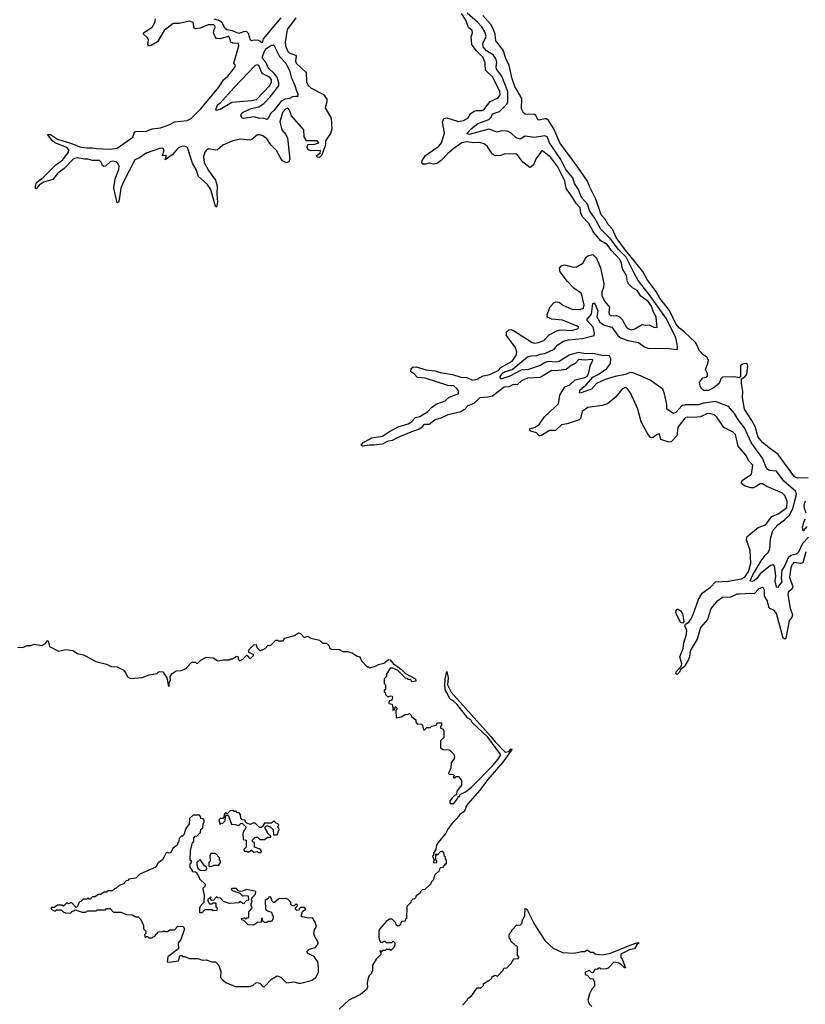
# Model space of a CAD drawing. Extents: x 2470790 to 2659118, y 702284 to 849036.
# Tile 97 of 154: x 2519271 to 2525992, y 813190 to 821618. Entities that reach past the tile are written whole.
import ezdxf

# ---------------------------------------------------------------- set-up
doc = ezdxf.new("R2010")
doc.units = 0

msp = doc.modelspace()

# ---------------------------------------------------------------- linework, layer by layer
at = {"layer": '0CON10XD'}
for points in [[(2526020.8, 817189.2), (2525966.9, 817135), (2525931.7, 817055), (2525915, 817042.9), (2525867.1, 817032.9), (2525845, 817011), (2525815, 816939.5), (2525790.5, 816905), (2525785.6, 816835), (2525791.7, 816805), (2525755, 816757.5), (2525745, 816760), (2525734.3, 816815), (2525740.3, 816855), (2525730.6, 816925), (2525725, 816944), (2525715, 816951.5), (2525695, 816945.8), (2525605.1, 816874.9), (2525577, 816835), (2525555, 816815.2), (2525535, 816808.4), (2525521.3, 816815), (2525542.8, 816865), (2525615.1, 816985), (2525648, 817032), (2525672.7, 817055), (2525689.4, 817085), (2525693.1, 817175), (2525712.9, 817245), (2525756.2, 817293.8), (2525815, 817337.6), (2525859, 817381), (2525885.8, 817435), (2525917.5, 817555), (2525910.2, 817580.2), (2525808.4, 817668.4), (2525745, 817753.6), (2525685, 817758.8), (2525662.2, 817775), (2525626.6, 817865), (2525528, 817998), (2525473.2, 818125), (2525420.6, 818190.6), (2525386.6, 818246.6), (2525335, 818307.8), (2525225, 818349.1), (2525125, 818337), (2525075, 818321.8), (2524965, 818322.9), (2524935, 818312.4), (2524885, 818256.7), (2524865, 818246.2), (2524807.9, 818285), (2524806.2, 818325), (2524788.8, 818415), (2524772.7, 818455), (2524665, 818533.9), (2524568.9, 818575), (2524516.7, 818596.7), (2524495, 818597), (2524455, 818580.4), (2524365, 818564.7), (2524280.3, 818539.7), (2524205.2, 818505), (2524162, 818455), (2524065, 818420), (2524059.2, 818425), (2524065, 818448.9), (2524118, 818492), (2524175, 818557.2), (2524220.1, 818579.9), (2524295, 818632.3), (2524325, 818676.7), (2524328.8, 818715), (2524315, 818743.5), (2524265, 818742), (2524175, 818760.2), (2524115, 818756.8), (2524050.8, 818769.2), (2523973.3, 818746.6), (2523885, 818692.7), (2523858, 818688), (2523793.4, 818693.4), (2523767.1, 818685), (2523725, 818657.2), (2523625, 818624.2), (2523562.5, 818617.5), (2523465, 818567), (2523395, 818544), (2523384.8, 818544.8), (2523382.4, 818565), (2523404.3, 818595), (2523418.5, 818605), (2523485, 818623.5), (2523615, 818731.2), (2523648, 818742), (2523695, 818742.5), (2523724.6, 818755.4), (2523765, 818761.9), (2523842.3, 818797.7), (2523875.3, 818835), (2523923.9, 818866.1), (2523965, 818876.5), (2524085, 818889), (2524185, 818914.6), (2524188.7, 818935), (2524178.2, 818985), (2524122.3, 819045), (2524124.6, 819055), (2524162.1, 819097.9), (2524175, 819188), (2524185, 819196), (2524195, 819180.9), (2524216.8, 819125), (2524208.3, 819075), (2524235, 819028.5), (2524272.4, 819002.4), (2524336.7, 818985), (2524389.5, 818915), (2524414.8, 818894.8), (2524475, 818872.3), (2524564.2, 818854.2), (2524615, 818817.5), (2524645.8, 818805.8), (2524823.1, 818803.1), (2524897.5, 818795), (2524898.9, 818825), (2524883.1, 818895), (2524805, 819058.1), (2524657.2, 819267.2), (2524561.4, 819385), (2524529, 819449), (2524458.3, 819585), (2524395, 819651.9), (2524322.3, 819745), (2524242.9, 819825), (2524186.5, 819926.5), (2524148.6, 819975), (2524128.3, 820038.3), (2524078.7, 820095), (2524052.2, 820165), (2524018.9, 820215), (2524001.9, 820265), (2523943.2, 820335), (2523900.8, 820420.8), (2523804.8, 820565), (2523785, 820614.6), (2523764, 820624), (2523675, 820609.4), (2523595, 820622.4), (2523553.5, 820596.5), (2523518.2, 820608.2), (2523475, 820647.9), (2523445, 820662.9), (2523393.8, 820666.2), (2523355, 820654.8), (2523285, 820680.5), (2523115.5, 820635.5), (2523095.8, 820645), (2523135, 820688.1), (2523191.4, 820728.6), (2523284.6, 820765), (2523304.7, 820785), (2523315, 820813.5), (2523375, 820831.1), (2523437.9, 820895), (2523447.8, 820915), (2523446.8, 821005), (2523394.8, 821135), (2523351.1, 821195), (2523347.5, 821215), (2523352.4, 821255), (2523343.9, 821283.9), (2523324.7, 821315), (2523265, 821351.7), (2523236.8, 821385), (2523234.2, 821415.8), (2523262.9, 821475), (2523250.7, 821515), (2523225, 821556.2), (2523188.4, 821598.4), (2523098, 821675)], [(2521634.7, 821635.3), (2521560.2, 821535), (2521542.9, 821425), (2521545.8, 821395), (2521564.7, 821345), (2521576.9, 821335), (2521630.9, 821315), (2521635.3, 821305), (2521630.2, 821265), (2521636.6, 821245), (2521722.9, 821165), (2521725.3, 821085), (2521738, 821055), (2521765, 821031.1), (2521868.8, 820978.8), (2521897.9, 820937.9), (2521898.5, 820915), (2521885.6, 820865), (2521935.6, 820775), (2521941.8, 820685), (2521929.4, 820645), (2521888.3, 820581.7), (2521888, 820545), (2521877.5, 820522.5), (2521853.8, 820455), (2521835, 820438.6), (2521815, 820442.9), (2521810, 820455), (2521842.5, 820475), (2521845, 820500), (2521765, 820496), (2521740, 820505), (2521730, 820525), (2521735, 820550), (2521795, 820552.5), (2521830, 820565), (2521815, 820580), (2521725, 820580), (2521706, 820615), (2521701.2, 820675), (2521595.5, 820795), (2521580.4, 820845), (2521565, 820860.5), (2521545, 820853.6), (2521520.3, 820825), (2521497.8, 820745), (2521513.9, 820675), (2521547.5, 820635), (2521563.6, 820605), (2521581.3, 820425), (2521575, 820401.1), (2521555, 820394.1), (2521520.8, 820410.8), (2521501.2, 820435), (2521467.5, 820497.5), (2521421.6, 820545), (2521385, 820598.9), (2521350, 820625), (2521325, 820633.7), (2521305, 820633.3), (2521258.4, 820591.6), (2521243.2, 820586.8), (2521163.7, 820596.3), (2521095, 820582), (2521009.7, 820545), (2520964.7, 820505.3), (2520945, 820502.6), (2520885, 820511.9), (2520865, 820500), (2520854.5, 820485.5), (2520844.8, 820444.8), (2520850.5, 820395), (2520886.6, 820326.6), (2520945.3, 820245), (2520959.6, 820195), (2520957.1, 820125), (2520962.7, 820057.3), (2520955, 820013.3), (2520945, 820020), (2520907.5, 820165), (2520875, 820211.8), (2520802, 820275), (2520780.5, 820335), (2520749.5, 820389.5), (2520705.9, 820525), (2520685, 820534.7), (2520655, 820532.7), (2520629.6, 820520.4), (2520616.1, 820506.1), (2520575, 820462.5), (2520515, 820420), (2520527, 820457), (2520493, 820453), (2520506.9, 820505), (2520498, 820515), (2520475, 820518.4), (2520352.5, 820475), (2520295, 820436.7), (2520255, 820420), (2520158.3, 820231.7), (2520137, 820175), (2520123.3, 820075), (2520115, 820056), (2520105, 820050), (2520075.3, 820175), (2520087.6, 820255), (2520119.3, 820335), (2520120.7, 820365), (2520113.3, 820385), (2520095, 820401.4), (2520065, 820408.7), (2520045, 820400.8), (2520005, 820365.3), (2519992.2, 820362.2), (2519979.7, 820369.7), (2519969.4, 820399.4), (2519953.7, 820413.7), (2519895, 820414.1), (2519855, 820424.8), (2519825.2, 820425.2), (2519765, 820437.2), (2519732.4, 820427.6), (2519650.6, 820345), (2519596.1, 820305), (2519555, 820251.3), (2519475, 820228.6), (2519438.9, 820201.1), (2519415, 820172.5), (2519405, 820172.5), (2519405, 820197.5), (2519415, 820223.8), (2519472.5, 820267.5), (2519580, 820375), (2519640.8, 820419.2), (2519689.5, 820485), (2519690.5, 820505), (2519675.5, 820525.5), (2519572.5, 820565), (2519548.8, 820585), (2519510, 820635), (2519535, 820636.9), (2519595, 820596), (2519715, 820559.2), (2519795, 820526.2), (2519845, 820520), (2519895, 820522.5), (2519924.3, 820515), (2520045, 820510.7), (2520105, 820518), (2520238.6, 820611.4), (2520253.1, 820655), (2520265, 820662.5), (2520355, 820663.7), (2520405, 820684), (2520475, 820693.2), (2520555, 820722.3), (2520595, 820743.7), (2520704.8, 820755.2), (2520737.7, 820772.3), (2520816.7, 820853.3), (2520977.7, 821042.3), (2521015, 821104), (2521052.4, 821135), (2521109.6, 821205), (2521117.4, 821227.4), (2521104, 821245), (2521145.2, 821394.8), (2521143.8, 821415), (2521097.5, 821417.5), (2521077.8, 821425), (2521066.8, 821465), (2521055, 821473.2), (2520985, 821453.9), (2520955, 821456.1), (2520942.1, 821472.1), (2520930.2, 821505), (2520930.8, 821525), (2520942.1, 821555), (2520941.8, 821565), (2520930.9, 821575), (2520882.2, 821575), (2520815, 821546.2), (2520775, 821538.8), (2520764.1, 821545), (2520754.8, 821594.8), (2520725, 821605.1), (2520635, 821586.9), (2520585, 821584.8), (2520507.6, 821525), (2520450.5, 821429.5), (2520395, 821397.9), (2520371.9, 821391.9), (2520368.1, 821405), (2520373.2, 821445), (2520362.3, 821465), (2520331.1, 821495), (2520329.4, 821505), (2520404.8, 821555.2), (2520426.1, 821595), (2520433.1, 821625)], [(2521505.1, 821634.9), (2521354.5, 821455), (2521345, 821420.9), (2521315, 821439.4), (2521277.7, 821442.3), (2521255, 821436), (2521245, 821442), (2521229.3, 821499.3), (2521215.1, 821515.1), (2521195, 821516.6), (2521145, 821498.7), (2521091.7, 821521.7), (2521041.9, 821531.9), (2521027.1, 821545), (2521003.3, 821593.3), (2520975, 821612.6), (2520935, 821623)], [(2523857.1, 819202.9), (2523885, 819200), (2523917.1, 819175), (2523995, 819141.8), (2524062.6, 819137.4), (2524095, 819149.5), (2524100.8, 819175), (2524078.5, 819275), (2524010.5, 819320.5), (2523957.6, 819377.6), (2523895, 819460), (2523888.3, 819491.7), (2523905, 819510), (2523931.2, 819518.8), (2524009.3, 819499.3), (2524035, 819502.5), (2524090, 819535), (2524117.5, 819585), (2524131.7, 819598.3), (2524175, 819607.5), (2524205, 819577.5), (2524239.2, 819495), (2524268.8, 819361.2), (2524266, 819325), (2524251.3, 819285), (2524251.8, 819258.2), (2524275, 819207.8), (2524317.5, 819157.5), (2524311.3, 819115), (2524314.6, 819095), (2524334.2, 819084.3), (2524375.4, 819085.4), (2524398.7, 819078.7), (2524427.8, 819047.8), (2524452.9, 818997.1), (2524470.6, 818975), (2524505, 818964), (2524535, 818970.9), (2524595, 819010), (2524625.8, 819004.2), (2524655, 819006.7), (2524695, 818986.7), (2524725, 818982.5), (2524717.1, 819075), (2524693.8, 819113.8), (2524676.3, 819165), (2524647, 819205), (2524585, 819252.7), (2524555, 819299.2), (2524513.5, 819323.5), (2524483.3, 819353.3), (2524470, 819375), (2524461.4, 819425), (2524429.5, 819485), (2524418.6, 819535), (2524404.7, 819565), (2524333.3, 819643.3), (2524298.4, 819695), (2524242.9, 819725), (2524179.2, 819799.3), (2524139.5, 819875), (2524083.6, 819933.6), (2524070.5, 819965), (2524065, 820006.9), (2524033.2, 820043.2), (2523995.4, 820105.4), (2523945.3, 820175.3), (2523935.2, 820235), (2523875, 820358.4), (2523815, 820439.2), (2523745, 820495.6), (2523735, 820492), (2523689.1, 820430.9), (2523666.7, 820375), (2523645, 820355.7), (2523635, 820354.4), (2523575, 820399.2), (2523535, 820453.1), (2523515, 820470.6), (2523415, 820468.5), (2523383.6, 820456.4), (2523342.2, 820452.2), (2523316.8, 820466.8), (2523269.2, 820535), (2523245, 820554.4), (2523205, 820566.1), (2523155, 820562.9), (2523095, 820573.4), (2523055, 820562.9), (2522985.4, 820515), (2522935, 820474.1), (2522877.2, 820412.8), (2522841.6, 820388.4), (2522815, 820380.5), (2522775, 820390), (2522743, 820383), (2522720.5, 820380.5), (2522712, 820395), (2522715, 820412.5), (2522742, 820455), (2522856.9, 820535), (2522879.2, 820565), (2522905, 820647.5), (2522888.7, 820745), (2522898.7, 820771.3), (2522925, 820778.6), (2523025, 820745.8), (2523066.9, 820755), (2523105, 820775.4), (2523130, 820815), (2523157.8, 820835), (2523175, 820841.1), (2523225, 820839.8), (2523242.4, 820847.6), (2523295, 820916.7), (2523365, 820950), (2523381.9, 820975), (2523377.6, 821005), (2523320, 821125), (2523255.6, 821185), (2523253.8, 821245), (2523235.8, 821295), (2523175, 821355.8), (2523139.8, 821405), (2523132.2, 821472.2), (2523143.5, 821505), (2523141.9, 821525), (2523110.8, 821550.7), (2523087.8, 821615), (2523050.6, 821670.6)], [(2526016.2, 817696.2), (2525925.3, 817694.7), (2525900.6, 817705), (2525759.4, 817895), (2525695, 817944.7), (2525625, 817999.1), (2525588.8, 818045), (2525562.6, 818135), (2525535, 818188.2), (2525471.6, 818285), (2525454, 818385), (2525458.2, 818435), (2525445.9, 818504.1), (2525446.7, 818543.3), (2525478, 818565), (2525491.4, 818585), (2525501.4, 818655), (2525497.9, 818667.9), (2525485, 818674), (2525455, 818670), (2525436.7, 818655), (2525437.5, 818562.5), (2525427, 818553), (2525385, 818561.2), (2525285, 818558.8), (2525268, 818545), (2525255.7, 818505), (2525205, 818464.6), (2525162.5, 818445), (2525125, 818444), (2525107.5, 818455), (2525091.7, 818481.7), (2525086.7, 818515), (2525115, 818553.8), (2525145, 818557.5), (2525155, 818570), (2525155, 818590), (2525137.1, 818625), (2525159.1, 818675), (2525162.5, 818705), (2525149.2, 818729.2), (2525115, 818752.7), (2525086.2, 818785), (2525064.5, 818834.5), (2525052.5, 818855), (2524957, 818947), (2524915, 818978.4), (2524883.5, 819015), (2524829, 819129), (2524747.9, 819235), (2524714.2, 819295), (2524638.1, 819395), (2524602.5, 819462.5), (2524452.4, 819645), (2524374.8, 819755), (2524342.6, 819825), (2524304.7, 819865), (2524279.4, 819909.4), (2524245, 819948.5), (2524200.6, 820080.6), (2524148.2, 820185), (2524128.7, 820235), (2524047.3, 820357.3), (2523892.1, 820565), (2523840.9, 820685), (2523795, 820756.5), (2523778.5, 820768.5), (2523765, 820770.4), (2523715, 820759.4), (2523704.6, 820764.6), (2523687.2, 820797.2), (2523675, 820807.5), (2523595, 820810), (2523581.7, 820821.7), (2523563.3, 820855), (2523566.7, 820945), (2523508.4, 821045), (2523485, 821112), (2523460, 821225), (2523430.3, 821285), (2523407.1, 821357.1), (2523345, 821436.2), (2523337.5, 821495), (2523326.7, 821526.7), (2523305.2, 821575.2), (2523234.6, 821655)], [(2521385, 820764.2), (2521355, 820774), (2521325, 820771.2), (2521275, 820787.1), (2521185, 820771.4), (2521173.8, 820775), (2521162, 820795), (2521170, 820815), (2521183.7, 820826.3), (2521252.5, 820857.6), (2521317.1, 820872.9), (2521360.2, 820899.8), (2521413.1, 820956.9), (2521487, 821053), (2521487.4, 821077.4), (2521472.6, 821125), (2521448.1, 821158.1), (2521397.1, 821205), (2521378.5, 821248.5), (2521344.7, 821295), (2521368.8, 821355), (2521385, 821374.6), (2521425, 821401.3), (2521445, 821399.4), (2521494.1, 821304.1), (2521547, 821245), (2521581.4, 821175), (2521592.5, 821125), (2521626.1, 821055), (2521637.9, 821007.9), (2521650, 820985), (2521649.5, 820960.5), (2521629.7, 820959.7), (2521605, 820958.2), (2521579.2, 820945), (2521541.2, 820938.8), (2521507.9, 820922.1), (2521445, 820842.2), (2521416.2, 820815), (2521397.3, 820772.7), (2521385, 820764.2)], [(2520955, 820843.8), (2520985, 820852.3), (2521085, 820911.9), (2521255, 820925.7), (2521295.8, 820934.2), (2521410.4, 821055), (2521426.4, 821085), (2521425, 821105.4), (2521407.4, 821125), (2521346.7, 821156.7), (2521318.2, 821225), (2521305, 821230.8), (2521285, 821226.3), (2521103.7, 821036.3), (2520986.4, 820903.6), (2520959.3, 820885), (2520948.1, 820855), (2520947.3, 820847.3), (2520955, 820843.8)], [(2525995.9, 817064.1), (2525969.9, 816970.1), (2525955, 816963.5), (2525895, 816971.9), (2525878.5, 816955), (2525867.5, 816925), (2525855.7, 816845), (2525885.3, 816765), (2525876.9, 816743.1), (2525845, 816717.1), (2525843.4, 816696.6), (2525862.3, 816582.3), (2525883.3, 816525), (2525877.5, 816505), (2525855, 816471.2), (2525826.1, 816325), (2525816, 816315), (2525803.8, 816325), (2525744.6, 816535), (2525725, 816561.8), (2525688.2, 816578.2), (2525680, 816590), (2525668, 816645), (2525644.1, 816685), (2525642, 816735), (2525635, 816751.1), (2525625, 816756.8), (2525595, 816745.9), (2525555, 816702.9), (2525525, 816707.6), (2525429.1, 816700.9), (2525405, 816700), (2525355, 816674.8), (2525285, 816671.5), (2525235, 816637.8), (2525195, 816593.6), (2525183.9, 816575), (2525155.8, 816484.2), (2525095.8, 816415), (2525067.6, 816315), (2525006.4, 816215), (2525000, 816165), (2524989.1, 816135), (2524955, 816078), (2524923.3, 816056.7), (2524915, 816034), (2524895, 816013.8), (2524885, 816020), (2524886.2, 816035), (2524932.8, 816087.2), (2524934.6, 816105), (2524919.6, 816165), (2524947.5, 816235), (2524952.5, 816285), (2524977, 816357), (2524978.7, 816388.7), (2524960.7, 816429.3), (2524967.5, 816445), (2524995, 816460), (2525015, 816489.2), (2525036.8, 816535), (2525078, 816655), (2525110, 816710), (2525180.6, 816759.4), (2525225, 816807.3), (2525335, 816811.7), (2525445, 816832.5), (2525475, 816845.9), (2525505.7, 816895), (2525525.5, 816965), (2525520, 817075), (2525489.2, 817165), (2525494.4, 817195), (2525589.1, 817270.9), (2525652.5, 817295), (2525705, 817366.3), (2525765, 817392.5), (2525835, 817441.8), (2525837.4, 817497.4), (2525816.7, 817545), (2525796.6, 817566.6), (2525662.9, 817622.9), (2525625, 817644.6), (2525605, 817644.4), (2525574.7, 817625.3), (2525548.9, 817611.1), (2525525, 817610), (2525476.3, 817626.3), (2525450, 817645), (2525444.6, 817655.4), (2525451.9, 817675), (2525532.2, 817727.8), (2525541.8, 817805), (2525505.4, 817845), (2525485, 817886.5), (2525417.7, 817967.7), (2525395, 818068.6), (2525375, 818086.5), (2525295, 818128.1), (2525235, 818217.1), (2525215, 818235.6), (2525185, 818245.4), (2525155, 818246.2), (2525095, 818219.3), (2525035, 818212.9), (2524985, 818217.1), (2524965, 818210), (2524900.5, 818129.5), (2524893.4, 818055), (2524845, 818004), (2524825, 818002.5), (2524757.5, 818025), (2524743.3, 818073.3), (2524725, 818068.8), (2524689.5, 818040.5), (2524675, 818038.8), (2524665, 818043.8), (2524640.6, 818080.6), (2524588, 818175), (2524560.6, 818285), (2524496, 818425), (2524469.7, 818459.7), (2524455, 818469.2), (2524424, 818455), (2524364.4, 818385.6), (2524299.3, 818330.7), (2524254.1, 818315.9), (2524130.2, 818299.8), (2524082, 818265), (2524069.2, 818205), (2524057.1, 818192.9), (2523955, 818159.4), (2523905, 818149.2), (2523855, 818102.5), (2523805, 818100.6), (2523735, 818058.8), (2523715, 818057.5), (2523692.7, 818082.7), (2523645, 818096), (2523632, 818105), (2523634, 818115), (2523680, 818130), (2523715.8, 818154.2), (2523761.5, 818218.5), (2523849.4, 818300.6), (2523880.9, 818329.1), (2523891.5, 818405), (2523934.1, 818475.9), (2523975, 818490.4), (2524023.3, 818536.7), (2524105, 818556), (2524125, 818566.7), (2524137.1, 818587.1), (2524155.7, 818664.3), (2524175, 818700), (2524175, 818706.2), (2524165, 818709.2), (2524105, 818704.5), (2524055, 818708.8), (2524024, 818676), (2523990.4, 818659.6), (2523945, 818623.8), (2523858.2, 818611.8), (2523825, 818614), (2523723.5, 818556.5), (2523615, 818549.3), (2523565, 818527), (2523526.2, 818493.8), (2523495, 818496.4), (2523455.8, 818474.2), (2523415, 818471.3), (2523315, 818396.7), (2523275, 818386), (2523208.7, 818381.3), (2523155, 818332.2), (2523105, 818312.2), (2523072.3, 818277.7), (2523045, 818261.8), (2522935, 818235.7), (2522875, 818207.7), (2522826.3, 818193.7), (2522775, 818152.5), (2522735, 818154.2), (2522725, 818149.3), (2522705, 818123.6), (2522685, 818109.6), (2522645, 818098.4), (2522507.1, 818042.9), (2522458.6, 818015), (2522415, 818006.2), (2522375, 817985.6), (2522304.2, 817975.8), (2522262.5, 817977.5), (2522205, 817966.7), (2522192.5, 817975), (2522207.5, 817995), (2522285, 818039.4), (2522375, 818053.8), (2522435, 818094.6), (2522507.7, 818132.3), (2522595, 818159.4), (2522625, 818179.8), (2522657.3, 818212.7), (2522695, 818222.3), (2522763.2, 818265), (2522795, 818298), (2522835, 818327.4), (2522912.2, 818355), (2522945, 818387.4), (2523021.1, 818415), (2523028.1, 818435), (2523015, 818457.3), (2522985, 818483.1), (2522935, 818485.9), (2522738.9, 818548.9), (2522674.2, 818554.2), (2522645, 818588), (2522616.2, 818605), (2522618.8, 818631.2), (2522635, 818644), (2522665, 818645.6), (2522745, 818620.4), (2522825, 818612.3), (2522868, 818598), (2522975, 818580), (2523045, 818558.6), (2523095, 818556.7), (2523145, 818533), (2523185, 818542.4), (2523235, 818568.8), (2523291.9, 818581.9), (2523364.6, 818615), (2523388.5, 818641.5), (2523483.8, 818695), (2523517.8, 818745), (2523522.9, 818775), (2523510.7, 818815), (2523434.6, 818915), (2523436.2, 818945), (2523455, 818962.9), (2523475, 818965.5), (2523495, 818958.5), (2523655, 818856.2), (2523675, 818848.9), (2523710, 818855), (2523755, 818872.5), (2523800, 818920), (2523865.3, 818954.7), (2523895, 818962.3), (2523995, 818957.4), (2524049.2, 818975), (2524053.1, 818985), (2524041.4, 818995), (2523914, 819045), (2523824.6, 819054.6), (2523785, 819071.2), (2523783.1, 819095), (2523808.8, 819161.2), (2523843.2, 819196.8), (2523857.1, 819202.9)], [(2525998.6, 817395), (2525985.4, 817435.4), (2525983.1, 817466.9), (2525995, 817500)], [(2526005, 817280), (2525975, 817243.3), (2525967.8, 817275), (2525981.2, 817325), (2525994, 817345)], [(2524945, 816452.5), (2524925, 816457.5), (2524886.2, 816535), (2524883.9, 816556.1), (2524895, 816572.5), (2524905, 816573.3), (2524925, 816558.8), (2524941.4, 816535), (2524953.3, 816466.7), (2524945, 816452.5)], [(2519255, 816247.5), (2519296.4, 816243.6), (2519335, 816260), (2519365, 816262.5), (2519395, 816273.3), (2519459.3, 816260.7), (2519492, 816278), (2519505, 816302.5), (2519515, 816302.5), (2519525, 816252.5), (2519603, 816213), (2519665, 816227.5), (2519725, 816217.5), (2519765, 816192.5), (2519815, 816182.5), (2519840.7, 816170.7), (2519923.6, 816123.6), (2520015, 816102.5), (2520055, 816082.5), (2520105, 816077.5), (2520155, 816052.5), (2520180, 816025), (2520193.6, 815993.6), (2520218.3, 815978.3), (2520318.3, 815988.3), (2520378.3, 816011.7), (2520447, 816023), (2520465, 816040), (2520497, 816037), (2520530, 815985), (2520545, 815910), (2520550, 815915), (2520550, 815945), (2520560, 815965), (2520558.8, 815995), (2520575, 816022.5), (2520610, 816045), (2520655, 816047.5), (2520680.7, 816059.3), (2520699.3, 816070.7), (2520745, 816120), (2520775, 816120), (2520785, 816110), (2520795, 816110), (2520820, 816135), (2520865, 816162.5), (2520927, 816157), (2520965, 816130), (2521015, 816140), (2521065, 816140), (2521075, 816147.5), (2521091.7, 816148.3), (2521125, 816170), (2521140, 816165), (2521140, 816145), (2521155, 816130), (2521180, 816145), (2521215, 816180), (2521228.3, 816168.3), (2521230, 816155), (2521245, 816150), (2521270, 816175), (2521270, 816185), (2521231.7, 816201.7), (2521230, 816225), (2521275, 816267.5), (2521295, 816270), (2521300, 816245), (2521325, 816220), (2521335, 816220), (2521370, 816235), (2521395, 816260), (2521420, 816265), (2521463, 816307), (2521477, 816307), (2521485, 816300), (2521525, 816300), (2521540, 816325), (2521621.7, 816348.3), (2521655, 816370), (2521673, 816363), (2521705, 816330), (2521735, 816342.5), (2521763, 816323), (2521837, 816307), (2521865, 816280), (2521895, 816280), (2521918.3, 816258.3), (2521921.7, 816241.7), (2521935, 816230), (2522005, 816227.5), (2522035, 816210), (2522075, 816210), (2522115, 816200), (2522153, 816173), (2522180, 816165), (2522195, 816130), (2522245, 816080), (2522255, 816080), (2522265, 816070), (2522315, 816084), (2522341.7, 816098.3), (2522385, 816108.8), (2522425, 816141.2), (2522439.5, 816139.5), (2522466, 816106), (2522537.5, 816055), (2522570.7, 816020.7), (2522657.5, 815975), (2522660, 815955), (2522625, 815950), (2522618.3, 815968.3), (2522595, 815970), (2522588.3, 815978.3), (2522571.7, 815981.7), (2522507, 816047), (2522465, 816067.5), (2522441.7, 816068.3), (2522410, 816015), (2522410, 815995), (2522390, 815975), (2522390, 815935), (2522400, 815925), (2522400, 815885), (2522390, 815875), (2522390, 815865), (2522398.3, 815858.3), (2522401.7, 815841.7), (2522421.7, 815821.7), (2522445, 815830), (2522456.4, 815826.4), (2522460, 815815), (2522458.3, 815801.7), (2522448.3, 815791.7), (2522431.7, 815788.3), (2522430, 815765), (2522458.3, 815758.3), (2522460, 815735), (2522470, 815725), (2522461.7, 815711.7), (2522478.3, 815711.7), (2522485, 815740), (2522497, 815727), (2522497, 815713), (2522490, 815705), (2522491.7, 815641.7), (2522535, 815650), (2522568.3, 815671.7), (2522595, 815672.5), (2522605, 815680), (2522618.3, 815668.3), (2522625, 815650), (2522660, 815625), (2522660, 815605), (2522671.7, 815591.7), (2522708.3, 815588.3), (2522717, 815577), (2522725, 815540), (2522735, 815540), (2522755, 815560), (2522785, 815560), (2522798.3, 815571.7), (2522835, 815580), (2522845, 815600), (2522878.3, 815598.3), (2522880, 815575), (2522871.7, 815568.3), (2522870, 815555), (2522888.3, 815548.3), (2522900, 815535), (2522900, 815475), (2522870, 815445), (2522870, 815385), (2522895, 815370), (2522948.3, 815368.3), (2522985, 815330), (2522990, 815315), (2522987.5, 815295), (2522963, 815257), (2522960, 815215), (2522940, 815165), (2522945, 815160), (2522978.3, 815158.3), (2522990, 815145), (2522980, 815135), (2522985, 815130), (2522995, 815130), (2523005, 815140), (2523025, 815140), (2523050, 815105), (2523050, 815065), (2523010, 815015), (2523008.3, 814981.7), (2522991.7, 814978.3), (2522971.7, 814958.3), (2522951.7, 814928.3), (2522950, 814915), (2522955, 814910), (2522985, 814910), (2523020, 814955), (2523021.7, 814968.3), (2523035, 814970), (2523040, 814985), (2523051.7, 814991.7), (2523085, 815007.5), (2523135, 815047.5), (2523320, 815235), (2523365, 815287.5), (2523386.7, 815325), (2523276, 815476), (2523143.3, 815603.3), (2523130, 815625), (2523105, 815640), (2523012.5, 815755), (2522985, 815782.5), (2522950, 815805), (2522925, 815860), (2522913, 815873), (2522907.5, 815915), (2522910, 815975), (2522925, 816040), (2522935.7, 815985), (2522931.2, 815925), (2522961.2, 815861.2), (2523305, 815480), (2523337.5, 815437.5), (2523425, 815347.5), (2523457, 815353), (2523475, 815376.2), (2523480, 815375), (2523478.8, 815365), (2523405, 815264), (2523276.2, 815115), (2523207.5, 815022.5), (2523105, 814906.7), (2523090, 814885), (2523082.5, 814855), (2523066.4, 814833.6), (2523037.5, 814815), (2523015, 814782.5), (2522975, 814742.5), (2522937.5, 814695), (2522917.5, 814655), (2522852.5, 814575), (2522838.3, 814551.7), (2522830, 814515), (2522810, 814485), (2522810, 814465), (2522803, 814457), (2522810, 814435), (2522820, 814425), (2522810, 814415), (2522810, 814405), (2522815, 814400), (2522840, 814405), (2522840, 814415), (2522830, 814425), (2522831.7, 814478.3), (2522845, 814470), (2522871.7, 814498.3), (2522885, 814500), (2522900, 814485), (2522900, 814465), (2522908.3, 814458.3), (2522910, 814435), (2522920, 814425), (2522920, 814390), (2522911.7, 814388.3), (2522888.3, 814361.7), (2522871.7, 814358.3), (2522861.7, 814348.3), (2522858.3, 814331.7), (2522821.7, 814298.3), (2522807, 814253), (2522790, 814235), (2522788.3, 814221.7), (2522738.3, 814171.7), (2522715, 814170), (2522700, 814155), (2522700, 814145), (2522661.7, 814118.3), (2522658.3, 814101.7), (2522648.3, 814091.7), (2522635, 814090), (2522620, 814075), (2522618.3, 814061.7), (2522581.7, 814028.3), (2522580, 813925), (2522571.7, 813918.3), (2522568.3, 813901.7), (2522541.7, 813898.3), (2522531.7, 813888.3), (2522528.3, 813871.7), (2522518.3, 813861.7), (2522505, 813860), (2522491.7, 813871.7), (2522488.3, 813888.3), (2522458.3, 813918.3), (2522435, 813917.5), (2522405, 813897.5), (2522352.5, 813835), (2522342.5, 813815), (2522342.5, 813765), (2522350, 813735), (2522361.7, 813721.7), (2522375, 813720), (2522385, 813730), (2522395, 813730), (2522405, 813720), (2522455, 813720), (2522465, 813730), (2522480, 813715), (2522480, 813695), (2522475, 813680), (2522445, 813650), (2522435, 813660), (2522405, 813660), (2522398.3, 813651.7), (2522375, 813650), (2522365, 813640), (2522351.7, 813648.3), (2522351.7, 813641.7), (2522360, 813640), (2522360, 813615), (2522320, 813575), (2522290, 813525), (2522290, 813475), (2522280, 813465), (2522280, 813455), (2522260, 813435), (2522252.5, 813415), (2522243.3, 813375), (2522247.5, 813335), (2522236.4, 813313.6), (2522186.2, 813273.8), (2522087.5, 813225), (2522005, 813147.5)], [(2521335, 814490), (2521340, 814505), (2521328.3, 814518.3), (2521280, 814535), (2521280, 814575), (2521261.7, 814581.7), (2521261.7, 814598.3), (2521285, 814620), (2521305, 814620), (2521325, 814600), (2521365, 814600), (2521395, 814620), (2521418.3, 814621.7), (2521418.3, 814628.3), (2521390, 814655), (2521388.3, 814668.3), (2521370, 814695), (2521371.7, 814708.3), (2521385, 814720), (2521415, 814710), (2521440, 814685), (2521441.7, 814641.7), (2521475, 814640), (2521490, 814685), (2521488.3, 814698.3), (2521480, 814705), (2521487.5, 814725), (2521480, 814735), (2521465, 814740), (2521445, 814760), (2521425, 814740), (2521365, 814740), (2521348.3, 814711.7), (2521337, 814703), (2521323, 814703), (2521285, 814740), (2521265, 814740), (2521245, 814730), (2521215, 814740), (2521200, 814755), (2521200, 814765), (2521175, 814770), (2521162.5, 814782.5), (2521160, 814815), (2521148.3, 814828.3), (2521135, 814830), (2521125, 814840), (2521105, 814840), (2521095, 814850), (2521073, 814847), (2521045, 814820), (2521031.7, 814828.3), (2521020, 814815), (2521018.3, 814791.7), (2521008.3, 814781.7), (2520985, 814780), (2520975, 814770), (2520985, 814730), (2520991.7, 814738.3), (2521008.3, 814741.7), (2521028.3, 814761.7), (2521031.7, 814798.3), (2521041.7, 814808.3), (2521055, 814810), (2521081.7, 814731.7), (2521115, 814730), (2521145, 814720), (2521161.7, 814738.3), (2521175, 814740), (2521210, 814705), (2521180, 814655), (2521181.7, 814601.7), (2521210, 814595), (2521210, 814535), (2521190, 814515), (2521191.7, 814501.7), (2521215, 814500), (2521225, 814492.5), (2521255, 814510), (2521273, 814493), (2521305, 814497.5), (2521315, 814490), (2521335, 814490)], [(2521355, 813340), (2521365, 813342.5), (2521426.7, 813405), (2521475, 813433.3), (2521505, 813422.5), (2521555, 813373.3), (2521615, 813383.3), (2521655, 813371.2), (2521675, 813372), (2521765, 813394), (2521805, 813420), (2521826, 813466), (2521828, 813505), (2521821.2, 813555), (2521789.3, 813599.3), (2521740, 813625), (2521730, 813635), (2521730, 813645), (2521748.3, 813661.7), (2521803, 813677), (2521827, 813713), (2521792.5, 813775), (2521787.5, 813795), (2521793, 813827), (2521810, 813855), (2521795, 813900), (2521775, 813930), (2521738.3, 813928.3), (2521688.3, 813938.3), (2521680, 813945), (2521690, 813985), (2521720, 814005), (2521708.3, 814018.3), (2521675, 814020), (2521661.7, 814008.3), (2521660, 813995), (2521643, 813993), (2521630, 814005), (2521630, 814015), (2521648.3, 814031.7), (2521648.3, 814038.3), (2521635, 814047.5), (2521615, 814030), (2521601.7, 814031.7), (2521590, 814045), (2521590, 814065), (2521565, 814090), (2521547, 814097), (2521515, 814092.5), (2521493, 814097), (2521445, 814060), (2521431.7, 814071.7), (2521418.3, 814108.3), (2521405, 814110), (2521395, 814090), (2521385, 814090), (2521371.7, 814078.3), (2521373, 814003), (2521383, 813993), (2521425, 813980), (2521430, 813955), (2521440, 813945), (2521440, 813925), (2521425, 813900), (2521395, 813900), (2521385, 813890), (2521365, 813890), (2521351.7, 813901.7), (2521345, 813930), (2521340, 813925), (2521338.3, 813891.7), (2521305, 813890), (2521271.7, 813868.3), (2521225, 813870), (2521188.3, 813908.3), (2521171.7, 813911.7), (2521170, 813925), (2521195, 813930), (2521205, 813920), (2521215, 813930), (2521225, 813930), (2521230, 813935), (2521230, 813985), (2521245, 814000), (2521260, 814015), (2521258.3, 814028.3), (2521250, 814035), (2521250, 814055), (2521258.3, 814061.7), (2521260, 814075), (2521250, 814085), (2521260, 814095), (2521260, 814105), (2521288.3, 814131.7), (2521290, 814155), (2521215, 814172.5), (2521175, 814157.5), (2521157, 814157), (2521141.7, 814161.7), (2521125, 814180), (2521085, 814180), (2521080, 814175), (2521090, 814165), (2521155, 814140), (2521178.3, 814118.3), (2521215, 814122.5), (2521225, 814117.5), (2521228.3, 814081.7), (2521211.7, 814078.3), (2521185, 814050), (2521155, 814070), (2521145, 814060), (2521065, 814052.5), (2521015, 814070), (2520988.3, 814098.3), (2520965, 814100), (2520955, 814110), (2520928.3, 814081.7), (2520915, 814080), (2520900, 814095), (2520910, 814105), (2520905, 814110), (2520881.7, 814088.3), (2520880, 814075), (2520895, 814050), (2520915, 814050), (2520925, 814060), (2520948.3, 814058.3), (2520950, 814025), (2520960, 814015), (2520958.3, 813991.7), (2520925, 813990), (2520915, 814000), (2520855, 814000), (2520828.3, 813971.7), (2520811.7, 813971.7), (2520812.5, 814015), (2520820, 814035), (2520850, 814065), (2520852.5, 814125), (2520840, 814175), (2520845, 814190), (2520858.3, 814201.7), (2520860, 814215), (2520811.7, 814261.7), (2520810, 814275), (2520789.3, 814309.3), (2520775, 814320), (2520750, 814325), (2520750, 814335), (2520730, 814365), (2520730, 814395), (2520740, 814405), (2520740, 814415), (2520730, 814425), (2520732.5, 814505), (2520750, 814575), (2520760, 814585), (2520760, 814615), (2520771.7, 814628.3), (2520788.3, 814631.7), (2520818.3, 814661.7), (2520820, 814685), (2520838.3, 814701.7), (2520840, 814735), (2520850, 814745), (2520848.3, 814768.3), (2520838.3, 814778.3), (2520821.7, 814781.7), (2520818.3, 814798.3), (2520808.3, 814808.3), (2520755, 814810), (2520725, 814780), (2520720, 814735), (2520692.5, 814695), (2520675, 814640), (2520665, 814630), (2520655, 814630), (2520635, 814610), (2520630, 814575), (2520621.7, 814568.3), (2520620, 814555), (2520580, 814525), (2520563, 814487), (2520545, 814482.5), (2520535, 814490), (2520525, 814487.5), (2520503.3, 814446.7), (2520493, 814427), (2520455, 814400), (2520435, 814362.5), (2520300, 814305), (2520265, 814270), (2520205, 814260), (2520195, 814250), (2520181.7, 814248.3), (2520158.3, 814221.7), (2520121.7, 814208.3), (2520095, 814180), (2520085, 814180), (2520065, 814160), (2520025, 814160), (2520015, 814150), (2519995, 814150), (2519965, 814130), (2519945, 814130), (2519915, 814110), (2519895, 814110), (2519875, 814090), (2519865, 814090), (2519855, 814100), (2519845, 814090), (2519815, 814090), (2519795, 814070), (2519780, 814065), (2519768.3, 814031.7), (2519755, 814020), (2519718.3, 814058.3), (2519705, 814060), (2519698.3, 814051.7), (2519685, 814050), (2519675, 814060), (2519645, 814030), (2519635, 814040), (2519595, 814040), (2519565, 814020), (2519541.7, 814018.3), (2519540, 814005), (2519565, 813990), (2519575, 813990), (2519585, 814000), (2519625, 814000), (2519641.7, 813981.7), (2519663, 813973), (2519705, 813970), (2519721.7, 813988.3), (2519735, 813990), (2519745, 814000), (2519805, 813980), (2519835, 813980), (2519855, 813990), (2519925, 813990), (2519935, 814000), (2520005, 814000), (2520015, 814010), (2520045, 814010), (2520075, 813980), (2520135, 813977.5), (2520185, 813960), (2520237, 813957), (2520265, 813940), (2520285, 813940), (2520307.5, 813915), (2520330, 813865), (2520330, 813835), (2520350, 813815), (2520350, 813795), (2520340, 813785), (2520345, 813760), (2520355, 813770), (2520365, 813770), (2520375, 813760), (2520405, 813760), (2520411.7, 813768.3), (2520425, 813770), (2520458.3, 813811.7), (2520495, 813812.5), (2520505, 813820), (2520513, 813813), (2520535, 813812.5), (2520555, 813827.5), (2520595, 813827.5), (2520625, 813857.5), (2520670, 813855), (2520680, 813835), (2520650, 813745), (2520627.5, 813715), (2520630, 813665), (2520537.5, 813595), (2520533.6, 813553.6), (2520550.7, 813549.3), (2520628.3, 813561.7), (2520640, 813605), (2520655, 813610), (2520665, 813600), (2520685, 813600), (2520720.7, 813580.7), (2520795, 813582.5), (2520835, 813567.5), (2520865, 813570), (2520915, 813552.5), (2520945, 813552.5), (2520967.5, 813535), (2520977.5, 813515), (2520991.7, 813471.7), (2520990, 813425), (2520995, 813410), (2521035, 813377.5), (2521115, 813342.5), (2521235, 813342.5), (2521265, 813350), (2521290, 813375), (2521303, 813377), (2521325, 813370), (2521355, 813340)], [(2520855, 814336.7), (2520865, 814342.5), (2520871.7, 814348.3), (2520870, 814365), (2520852.5, 814375), (2520815, 814430), (2520787.5, 814405), (2520787, 814383), (2520796.2, 814355), (2520815, 814338.8), (2520855, 814336.7)], [(2520895, 814370), (2520915, 814372.5), (2520935, 814380), (2520975, 814380), (2520990, 814405), (2520988.3, 814418.3), (2520980, 814425), (2520980, 814445), (2520945, 814480), (2520905, 814480), (2520898.3, 814461.7), (2520900, 814415), (2520890, 814405), (2520890, 814375), (2520895, 814370)], [(2523058.3, 813181.7), (2523100, 813225), (2523105, 813240), (2523140, 813265), (2523185, 813330), (2523218.3, 813331.7), (2523238.3, 813351.7), (2523240, 813365), (2523275, 813390), (2523285, 813390), (2523310, 813415), (2523315, 813430), (2523325, 813430), (2523335, 813440), (2523358.3, 813431.7), (2523408.3, 813481.7), (2523411.7, 813498.3), (2523438.3, 813501.7), (2523478.3, 813541.7), (2523483, 813557), (2523501.7, 813578.3), (2523538.3, 813581.7), (2523540, 813595), (2523530, 813605), (2523530, 813685), (2523515, 813690), (2523471.7, 813731.7), (2523470, 813745), (2523460, 813755), (2523458.3, 813781.7), (2523465, 813800), (2523480, 813815), (2523480, 813825), (2523521.7, 813868.3), (2523555, 813870), (2523570, 813885), (2523570, 813905), (2523591.7, 813948.3), (2523595, 814010), (2523605, 814006.7), (2523615, 813992.5), (2523674.3, 813874.3)], [(2523674.3, 813874.3), (2523765, 813737.5), (2523835, 813670), (2523915, 813633.3), (2524015, 813627.5), (2524077, 813643), (2524107, 813643), (2524125, 813657.5), (2524155, 813637.5), (2524177, 813637), (2524193, 813623), (2524255, 813612.5), (2524325, 813628.6), (2524495, 813695.8), (2524550, 813715), (2524570, 813715), (2524550.7, 813699.3), (2524530, 813665), (2524495, 813660), (2524423.9, 813626.1), (2524412.5, 813615), (2524415, 813590), (2524426.2, 813576.2), (2524455, 813502.5), (2524445, 813503.3), (2524418.8, 813528.8), (2524390, 813545), (2524355, 813550), (2524305, 813500), (2524287, 813493), (2524245, 813490), (2524238.3, 813498.3), (2524225, 813500), (2524215, 813490), (2524191.7, 813488.3), (2524175, 813460), (2524161.7, 813461.7), (2524145, 813480), (2524110, 813465), (2524110, 813445), (2524125, 813440), (2524151.7, 813411.7), (2524178.3, 813408.3), (2524181.7, 813391.7), (2524190, 813385), (2524190, 813345), (2524165, 813320), (2524145, 813280), (2524132.5, 813225), (2524142.5, 813195), (2524165, 813170)]]:
    msp.add_lwpolyline(points, dxfattribs=at)

doc.saveas('drawing.dxf')
